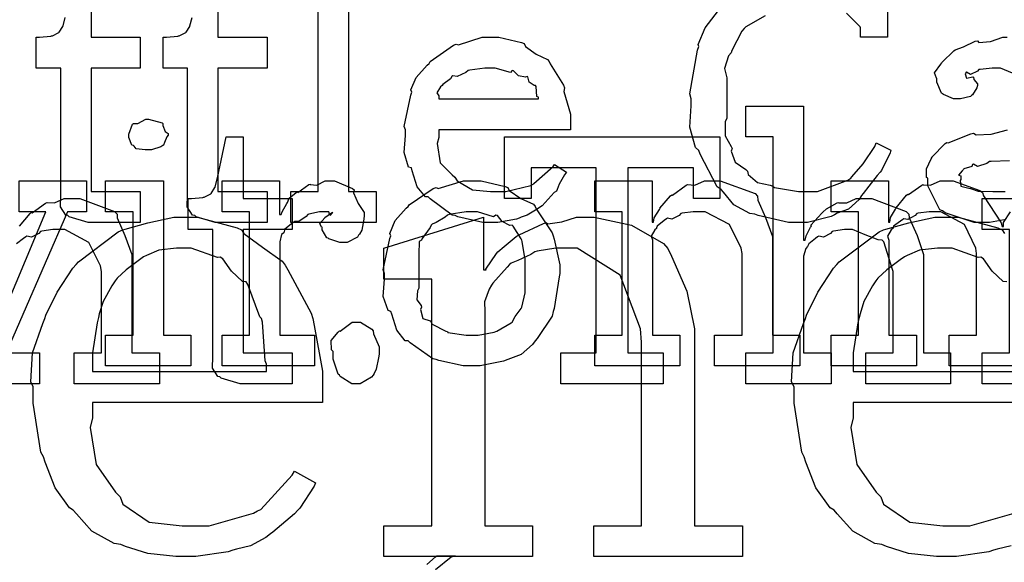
# Model space of a CAD drawing. Extents: x 0 to 8.5, y 0 to 11.
# Tile 180 of 256: x 4.265 to 4.709, y 5.944 to 6.188. Entities that reach past the tile are written whole.
import ezdxf

# ---------------------------------------------------------------- set-up
doc = ezdxf.new("R2010")
doc.units = 0
doc.layers.get('0').update_dxf_attribs({"linetype": 'CONTINUOUS'})

msp = doc.modelspace()

# ---------------------------------------------------------------- linework, layer by layer
at = {"color": 0}
for points in [[(4.38721, 6.11079), (4.39958, 6.11079), (4.39958, 6.20801), (4.38721, 6.20801), (4.38721, 6.2219), (4.41325, 6.2219), (4.41325, 6.11079), (4.42562, 6.11079), (4.42562, 6.0969), (4.38721, 6.0969), (4.38721, 6.11079)], [(4.47775, 6.0969), (4.47364, 6.0969), (4.46246, 6.09944), (4.46126, 6.09993), (4.45985, 6.10021), (4.44993, 6.10753), (4.44911, 6.1084), (4.44792, 6.10835), (4.44417, 6.11296), (4.44194, 6.12017), (4.44151, 6.12142), (4.44026, 6.12181), (4.43826, 6.12831), (4.43892, 6.13601), (4.43892, 6.13857), (4.43826, 6.14014), (4.44125, 6.15424), (4.44174, 6.15549), (4.44129, 6.15653), (4.44374, 6.16217), (4.44868, 6.16764), (4.44954, 6.16851), (4.45003, 6.16928), (4.4605, 6.17671), (4.46169, 6.17719), (4.46268, 6.17681), (4.47347, 6.18024), (4.47711, 6.18024), (4.4809, 6.18024), (4.49115, 6.1779), (4.49229, 6.1774), (4.49294, 6.17606), (4.49778, 6.17264), (4.50282, 6.17025), (4.50358, 6.16938), (4.50407, 6.16829), (4.5101, 6.15864), (4.51053, 6.15744), (4.51014, 6.15587), (4.51313, 6.14567), (4.51313, 6.14225), (4.51313, 6.13857), (4.45389, 6.13857), (4.45389, 6.1351), (4.45318, 6.13249), (4.45454, 6.12369), (4.45985, 6.11838), (4.46104, 6.11729), (4.46208, 6.11567), (4.46907, 6.1116), (4.47721, 6.11079), (4.47993, 6.11079), (4.48406, 6.11079), (4.49539, 6.1135), (4.49642, 6.11404), (4.49664, 6.11436), (4.50537, 6.12207), (4.50597, 6.12294), (4.51139, 6.11947), (4.51042, 6.11828), (4.50814, 6.1141), (4.50726, 6.11165), (4.50683, 6.111), (4.50586, 6.11029), (4.50038, 6.10439), (4.49968, 6.10385), (4.49815, 6.10292), (4.4936, 6.10021), (4.491, 6.09918), (4.49013, 6.09885), (4.48893, 6.09836), (4.48053, 6.0969), (4.47775, 6.0969)], [(4.45389, 6.15246), (4.49881, 6.15246), (4.49881, 6.15332), (4.49804, 6.1536), (4.49772, 6.15815), (4.4975, 6.15853), (4.49681, 6.15847), (4.49463, 6.16), (4.49403, 6.16238), (4.4936, 6.16265), (4.49289, 6.16228), (4.48975, 6.16292), (4.48753, 6.16515), (4.48687, 6.16525), (4.48617, 6.16439), (4.47933, 6.16635), (4.47711, 6.16635), (4.47461, 6.16635), (4.46783, 6.16547), (4.46712, 6.16525), (4.46604, 6.16439), (4.46208, 6.1626), (4.46018, 6.16292), (4.45975, 6.16265), (4.45921, 6.16151), (4.45562, 6.15896), (4.4554, 6.15853), (4.45464, 6.15793), (4.45296, 6.15528), (4.45389, 6.15381), (4.45389, 6.15332), (4.45389, 6.15246)], [(4.59218, 6.03814), (4.60454, 6.03814), (4.60454, 6.13536), (4.59218, 6.13536), (4.59218, 6.14925), (4.61822, 6.14925), (4.61822, 6.08892), (4.61887, 6.08892), (4.61887, 6.08892), (4.61936, 6.09088), (4.62136, 6.09467), (4.62169, 6.09521), (4.62142, 6.09571), (4.62636, 6.10107), (4.6269, 6.10151), (4.6269, 6.10151), (4.62858, 6.10303), (4.63336, 6.10563), (4.63406, 6.10585), (4.63411, 6.10563), (4.63764, 6.10563), (4.64193, 6.10758), (4.64339, 6.10758), (4.64893, 6.10758), (4.66439, 6.10183), (4.66553, 6.10064), (4.66581, 6.0989), (4.66932, 6.09104), (4.67225, 6.08247), (4.67225, 6.07958), (4.67225, 6.03814), (4.6844, 6.03814), (4.6844, 6.02425), (4.64621, 6.02425), (4.64621, 6.03814), (4.65858, 6.03814), (4.65858, 6.07482), (4.65831, 6.07568), (4.6544, 6.08817), (4.6536, 6.08892), (4.65181, 6.08897), (4.64589, 6.09136), (4.64025, 6.09369), (4.6384, 6.09369), (4.63656, 6.09369), (4.63162, 6.09299), (4.63103, 6.09283), (4.63037, 6.09196), (4.62722, 6.09028), (4.625, 6.09071), (4.62451, 6.09044), (4.62354, 6.08963), (4.62061, 6.08718), (4.62011, 6.08637), (4.61996, 6.0861), (4.61914, 6.08518), (4.61822, 6.08165), (4.61822, 6.08046), (4.61822, 6.03814), (4.63058, 6.03814), (4.63058, 6.02425), (4.59218, 6.02425), (4.59218, 6.03814)], [(4.32308, 6.1295), (4.32167, 6.1295), (4.31749, 6.12999), (4.31668, 6.13118), (4.31635, 6.13146), (4.3156, 6.13162), (4.31418, 6.1351), (4.31418, 6.13624), (4.31418, 6.13667), (4.31418, 6.13667), (4.31597, 6.14111), (4.31635, 6.14144), (4.31635, 6.14144), (4.31831, 6.14144), (4.32189, 6.14339), (4.32308, 6.14339), (4.32308, 6.14339), (4.32921, 6.14176), (4.32958, 6.14144), (4.32949, 6.14057), (4.33057, 6.13775), (4.33197, 6.13693), (4.33197, 6.13667), (4.33197, 6.13624), (4.33143, 6.13547), (4.33024, 6.13282), (4.32981, 6.13167), (4.32958, 6.13146), (4.32867, 6.13097), (4.32443, 6.1295), (4.32308, 6.1295)], [(4.36746, 6.02425), (4.36442, 6.02425), (4.35585, 6.02681), (4.35531, 6.02729), (4.35428, 6.02756), (4.35189, 6.03125), (4.35206, 6.03646), (4.35206, 6.03814), (4.35206, 6.09369), (4.34099, 6.09369), (4.34099, 6.10758), (4.3425, 6.10758), (4.3425, 6.10758), (4.3476, 6.10813), (4.34793, 6.10824), (4.34825, 6.10829), (4.35118, 6.10981), (4.3514, 6.10997), (4.3514, 6.10997), (4.35303, 6.11253), (4.35314, 6.11279), (4.35314, 6.11279), (4.35411, 6.11654), (4.35422, 6.11692), (4.35813, 6.13536), (4.36572, 6.13536), (4.36572, 6.10758), (4.38786, 6.10758), (4.38786, 6.09369), (4.36572, 6.09369), (4.36572, 6.03814), (4.38786, 6.03814), (4.38786, 6.02425), (4.38688, 6.02425), (4.38465, 6.02425), (4.38396, 6.02425), (4.38271, 6.02425), (4.37989, 6.02425), (4.37896, 6.02425), (4.37756, 6.02425), (4.37435, 6.02425), (4.37332, 6.02425), (4.37185, 6.02425), (4.36854, 6.02425), (4.36746, 6.02425)], [(4.5089, 6.03814), (4.52474, 6.03814), (4.52474, 6.12147), (4.49544, 6.12147), (4.49544, 6.10758), (4.48351, 6.10758), (4.48351, 6.13536), (4.58051, 6.13536), (4.58051, 6.10758), (4.56858, 6.10758), (4.56858, 6.12147), (4.53907, 6.12147), (4.53907, 6.03814), (4.5549, 6.03814), (4.5549, 6.02425), (4.5089, 6.02425), (4.5089, 6.03814)], [(4.21539, 6.10172), (4.20692, 6.10172), (4.20692, 6.11561), (4.24251, 6.11561), (4.24251, 6.10172), (4.23058, 6.10172), (4.25358, 6.04769), (4.25424, 6.04769), (4.27681, 6.10172), (4.26486, 6.10172), (4.26486, 6.11561), (4.29525, 6.11561), (4.29525, 6.10172), (4.28657, 6.10172), (4.2564, 6.03228), (4.24576, 6.03228), (4.21539, 6.10172)], [(4.30376, 6.04617), (4.31614, 6.04617), (4.31614, 6.10172), (4.30376, 6.10172), (4.30376, 6.11561), (4.32981, 6.11561), (4.32981, 6.04617), (4.34218, 6.04617), (4.34218, 6.03228), (4.30376, 6.03228), (4.30376, 6.04617)], [(4.35622, 6.04617), (4.3686, 6.04617), (4.3686, 6.10172), (4.35622, 6.10172), (4.35622, 6.11561), (4.38206, 6.11561), (4.38206, 6.10042), (4.38292, 6.10042), (4.38292, 6.10042), (4.38325, 6.10161), (4.38542, 6.10542), (4.38574, 6.10585), (4.38574, 6.10585), (4.38644, 6.10786), (4.38965, 6.11029), (4.39008, 6.11062), (4.39035, 6.11035), (4.3954, 6.11388), (4.39594, 6.1141), (4.39594, 6.11399), (4.39887, 6.11372), (4.40267, 6.11561), (4.40397, 6.11561), (4.4069, 6.11561), (4.41493, 6.11219), (4.41569, 6.11149), (4.41542, 6.11014), (4.41754, 6.10547), (4.42025, 6.1014), (4.42025, 6.09999), (4.42003, 6.09836), (4.41922, 6.09343), (4.41808, 6.09164), (4.41764, 6.0911), (4.41721, 6.09028), (4.41265, 6.08783), (4.41114, 6.08783), (4.40935, 6.08783), (4.4044, 6.08946), (4.40397, 6.08979), (4.40349, 6.08996), (4.40136, 6.09358), (4.40136, 6.09478), (4.4011, 6.09478), (4.40022, 6.0964), (4.40246, 6.0989), (4.40267, 6.09912), (4.40261, 6.09912), (4.40256, 6.09912), (4.4056, 6.10124), (4.40593, 6.10129), (4.40593, 6.10151), (4.40582, 6.10113), (4.40483, 6.09999), (4.40435, 6.10172), (4.40419, 6.10172), (4.4036, 6.10172), (4.40224, 6.10172), (4.40181, 6.10172), (4.40007, 6.10172), (4.3954, 6.10064), (4.39486, 6.10042), (4.3941, 6.0995), (4.39085, 6.09733), (4.38894, 6.09728), (4.38857, 6.09694), (4.38747, 6.09619), (4.38439, 6.09364), (4.38417, 6.0925), (4.384, 6.09218), (4.38308, 6.09147), (4.38226, 6.08811), (4.38226, 6.08697), (4.38226, 6.04617), (4.39789, 6.04617), (4.39789, 6.03228), (4.35622, 6.03228), (4.35622, 6.04617)], [(4.46892, 6.03228), (4.46485, 6.03228), (4.45383, 6.03467), (4.45264, 6.0351), (4.45111, 6.03538), (4.44092, 6.04269), (4.44006, 6.04357), (4.43875, 6.04357), (4.435, 6.04829), (4.43267, 6.05556), (4.43224, 6.05681), (4.43099, 6.05718), (4.42876, 6.06358), (4.42942, 6.0714), (4.42942, 6.07394), (4.42876, 6.07553), (4.43175, 6.08963), (4.43224, 6.09088), (4.43181, 6.09196), (4.43425, 6.09771), (4.43918, 6.10325), (4.44006, 6.10411), (4.44054, 6.10487), (4.45139, 6.11214), (4.45264, 6.11257), (4.45361, 6.11219), (4.46506, 6.11561), (4.46892, 6.11561), (4.47293, 6.11561), (4.48372, 6.11312), (4.48497, 6.11257), (4.48557, 6.11122), (4.49078, 6.10769), (4.49647, 6.10508), (4.49735, 6.10411), (4.49767, 6.10303), (4.50489, 6.09218), (4.50537, 6.09088), (4.50586, 6.08936), (4.5084, 6.07781), (4.5084, 6.07394), (4.50814, 6.07238), (4.50586, 6.05811), (4.50537, 6.05681), (4.50489, 6.05469), (4.49821, 6.04454), (4.49735, 6.04357), (4.49604, 6.04183), (4.49094, 6.03733), (4.48617, 6.03564), (4.48497, 6.0351), (4.48307, 6.0344), (4.47244, 6.03228), (4.46892, 6.03228)], [(4.52408, 6.04617), (4.53646, 6.04617), (4.53646, 6.10172), (4.52408, 6.10172), (4.52408, 6.11561), (4.54992, 6.11561), (4.54992, 6.09694), (4.55057, 6.09694), (4.55057, 6.09694), (4.55083, 6.0989), (4.55322, 6.10271), (4.5536, 6.10325), (4.5535, 6.10331), (4.55826, 6.10889), (4.55881, 6.10932), (4.55919, 6.10915), (4.56526, 6.11361), (4.56597, 6.11388), (4.56597, 6.11388), (4.56922, 6.11367), (4.57362, 6.11561), (4.57508, 6.11561), (4.58068, 6.11561), (4.59631, 6.10986), (4.59744, 6.10867), (4.59754, 6.10693), (4.60097, 6.09907), (4.60417, 6.0905), (4.60417, 6.08762), (4.60417, 6.04617), (4.61654, 6.04617), (4.61654, 6.03228), (4.57813, 6.03228), (4.57813, 6.04617), (4.5905, 6.04617), (4.5905, 6.08285), (4.59006, 6.08529), (4.58479, 6.09592), (4.57389, 6.10172), (4.57032, 6.10172), (4.56847, 6.10172), (4.56353, 6.10101), (4.56293, 6.10086), (4.56218, 6.09999), (4.55886, 6.09831), (4.55686, 6.09874), (4.55643, 6.09847), (4.55533, 6.09771), (4.55225, 6.09521), (4.55197, 6.0944), (4.55186, 6.09413), (4.55111, 6.09347), (4.54953, 6.09076), (4.55013, 6.08908), (4.55013, 6.08849), (4.55013, 6.04617), (4.5625, 6.04617), (4.5625, 6.03228), (4.52408, 6.03228), (4.52408, 6.04617)], [(4.69857, 6.03814), (4.71094, 6.03814), (4.71094, 6.09369), (4.69857, 6.09369), (4.69857, 6.10758), (4.72461, 6.10758), (4.72461, 6.03814), (4.73699, 6.03814), (4.73699, 6.02425), (4.69857, 6.02425), (4.69857, 6.03814)], [(4.33957, 5.9464), (4.33535, 5.9464), (4.32281, 5.94775), (4.31282, 5.95096), (4.31071, 5.95182), (4.30767, 5.95231), (4.29764, 5.95785), (4.29069, 5.9656), (4.28922, 5.96724), (4.28749, 5.96832), (4.28108, 5.97738), (4.27653, 5.98899), (4.27576, 5.99132), (4.27468, 5.99343), (4.27121, 6.01546), (4.27121, 6.02279), (4.27013, 6.02507), (4.27089, 6.03808), (4.27556, 6.05132), (4.27642, 6.0536), (4.27692, 6.05512), (4.28196, 6.06549), (4.28901, 6.07622), (4.29053, 6.0779), (4.29161, 6.0791), (4.30951, 6.09267), (4.31158, 6.09353), (4.31261, 6.09381), (4.32286, 6.09674), (4.33458, 6.09918), (4.33849, 6.09918), (4.34511, 6.09918), (4.36301, 6.09451), (4.36496, 6.09353), (4.3661, 6.0919), (4.37451, 6.08572), (4.38336, 6.07943), (4.38471, 6.07769), (4.3859, 6.07553), (4.39632, 6.05599), (4.39708, 6.0536), (4.39779, 6.05046), (4.40142, 6.02989), (4.40142, 6.023), (4.40142, 6.01585), (4.2979, 6.01585), (4.2979, 6.0089), (4.29688, 6.00456), (4.29949, 5.98785), (4.30821, 5.97547), (4.31028, 5.97331), (4.31147, 5.97006), (4.32335, 5.96192), (4.33826, 5.96029), (4.34326, 5.96029), (4.35047, 5.96029), (4.37033, 5.96593), (4.37213, 5.96701), (4.37364, 5.96761), (4.38781, 5.98301), (4.38883, 5.98481), (4.39839, 5.9796), (4.39779, 5.97814), (4.39122, 5.96826), (4.39035, 5.96724), (4.38889, 5.96565), (4.37918, 5.95736), (4.37799, 5.9566), (4.37603, 5.95503), (4.36903, 5.95122), (4.36268, 5.94971), (4.36106, 5.94922), (4.359, 5.94851), (4.3444, 5.9464), (4.33957, 5.9464)], [(4.42904, 5.96029), (4.45074, 5.96029), (4.45074, 6.0714), (4.42904, 6.0714), (4.42904, 6.08529), (4.47396, 6.09918), (4.47396, 6.07553), (4.47526, 6.07553), (4.4751, 6.07585), (4.47987, 6.0829), (4.48047, 6.08356), (4.48047, 6.08356), (4.48324, 6.0861), (4.48867, 6.0906), (4.48958, 6.09115), (4.49001, 6.09125), (4.50097, 6.09646), (4.50217, 6.09679), (4.50304, 6.09625), (4.50928, 6.09717), (4.51594, 6.09918), (4.51824, 6.09918), (4.52382, 6.09918), (4.54064, 6.09565), (4.55512, 6.08746), (4.55707, 6.08507), (4.55875, 6.08165), (4.56554, 6.06597), (4.56901, 6.04889), (4.56901, 6.04318), (4.56901, 5.96029), (4.59071, 5.96029), (4.59071, 5.9464), (4.52365, 5.9464), (4.52365, 5.96029), (4.54514, 5.96029), (4.54514, 6.04297), (4.54465, 6.04893), (4.53554, 6.07308), (4.51617, 6.08529), (4.50976, 6.08529), (4.50662, 6.08529), (4.49821, 6.08388), (4.49718, 6.08356), (4.49533, 6.08247), (4.48947, 6.07975), (4.48649, 6.07856), (4.48568, 6.0779), (4.48469, 6.07676), (4.47814, 6.06956), (4.47765, 6.06858), (4.47657, 6.06689), (4.47439, 6.06108), (4.47461, 6.05681), (4.47461, 6.05533), (4.47461, 5.96029), (4.4961, 5.96029), (4.4961, 5.9464), (4.42904, 5.9464), (4.42904, 5.96029)], [(4.46892, 6.04617), (4.47157, 6.04617), (4.47879, 6.04747), (4.47954, 6.04769), (4.48008, 6.04785), (4.48643, 6.0516), (4.48693, 6.05203), (4.48693, 6.05203), (4.48828, 6.05453), (4.49104, 6.05817), (4.49126, 6.05875), (4.49126, 6.05875), (4.49278, 6.06511), (4.49278, 6.06722), (4.49278, 6.08068), (4.49262, 6.08089), (4.49149, 6.08832), (4.49126, 6.08892), (4.49104, 6.08951), (4.48742, 6.09521), (4.48693, 6.09565), (4.48583, 6.09554), (4.48242, 6.09733), (4.48031, 6.09999), (4.47954, 6.10021), (4.47857, 6.09944), (4.47131, 6.10172), (4.46892, 6.10172), (4.46615, 6.10172), (4.45861, 6.10047), (4.45785, 6.10021), (4.45671, 6.09924), (4.45275, 6.09679), (4.45085, 6.09608), (4.45047, 6.09565), (4.44993, 6.09457), (4.44635, 6.08957), (4.44613, 6.08892), (4.44504, 6.08822), (4.44482, 6.08257), (4.44482, 6.08068), (4.44482, 6.06722), (4.44422, 6.06614), (4.44401, 6.06196), (4.4459, 6.0594), (4.44613, 6.05875), (4.44569, 6.05772), (4.44661, 6.05365), (4.44997, 6.05257), (4.45047, 6.05203), (4.4509, 6.05111), (4.45708, 6.04796), (4.45785, 6.04769), (4.4579, 6.04731), (4.46615, 6.04617), (4.46892, 6.04617)], [(4.2979, 6.02974), (4.37625, 6.02974), (4.37625, 6.03299), (4.37565, 6.03456), (4.3744, 6.05203), (4.37408, 6.0536), (4.37332, 6.05436), (4.36789, 6.06896), (4.36714, 6.0701), (4.3654, 6.07026), (4.36046, 6.07487), (4.35661, 6.08051), (4.35542, 6.08117), (4.35422, 6.08106), (4.34239, 6.08529), (4.33849, 6.08529), (4.33578, 6.08529), (4.32769, 6.08431), (4.32215, 6.08203), (4.3209, 6.08138), (4.31901, 6.07997), (4.31299, 6.07557), (4.30897, 6.07172), (4.30811, 6.07053), (4.30658, 6.06836), (4.30268, 6.06131), (4.30094, 6.05567), (4.30051, 6.05404), (4.30003, 6.05165), (4.2979, 6.03814), (4.2979, 6.03364), (4.2979, 6.02974)], [(4.41667, 6.02425), (4.41476, 6.02425), (4.4095, 6.0275), (4.40907, 6.02815), (4.40853, 6.02849), (4.40625, 6.03526), (4.40625, 6.03749), (4.40625, 6.03879), (4.40549, 6.03944), (4.40543, 6.04378), (4.40858, 6.04747), (4.40907, 6.04812), (4.40944, 6.04796), (4.41482, 6.05203), (4.41667, 6.05203), (4.41857, 6.05203), (4.42378, 6.04878), (4.42426, 6.04812), (4.42453, 6.04665), (4.42708, 6.04081), (4.42708, 6.03879), (4.42708, 6.03749), (4.42671, 6.03586), (4.42572, 6.03082), (4.42469, 6.02881), (4.42426, 6.02815), (4.42361, 6.02718), (4.4184, 6.02425), (4.41667, 6.02425)]]:
    msp.add_lwpolyline(points, close=True, dxfattribs=at)
for points in [[(4.29725, 6.20801), (4.29725, 6.18024), (4.31939, 6.18024), (4.31939, 6.16635), (4.29725, 6.16635), (4.29725, 6.11079), (4.31939, 6.11079), (4.31939, 6.0969), (4.31842, 6.0969), (4.31619, 6.0969), (4.31549, 6.0969), (4.31424, 6.0969), (4.31142, 6.0969), (4.31049, 6.0969), (4.30908, 6.0969), (4.30588, 6.0969), (4.30485, 6.0969), (4.30339, 6.0969), (4.30007, 6.0969), (4.29899, 6.0969), (4.29899, 6.0969), (4.29596, 6.0969), (4.28738, 6.09944), (4.28683, 6.09993), (4.28581, 6.10021), (4.28342, 6.10389), (4.28358, 6.1091), (4.28358, 6.11079), (4.28358, 6.16635), (4.27251, 6.16635), (4.27251, 6.18024), (4.27403, 6.18024), (4.27403, 6.18024), (4.27914, 6.18078), (4.27946, 6.18088), (4.27979, 6.18093), (4.28271, 6.18246), (4.28293, 6.18261), (4.28293, 6.18261), (4.28456, 6.18517), (4.28467, 6.18544), (4.28467, 6.18544), (4.28564, 6.18918)], [(4.35439, 6.20801), (4.35439, 6.18024), (4.37651, 6.18024), (4.37651, 6.16635), (4.35439, 6.16635), (4.35439, 6.11079), (4.37651, 6.11079), (4.37651, 6.0969), (4.37554, 6.0969), (4.37332, 6.0969), (4.37261, 6.0969), (4.37136, 6.0969), (4.36854, 6.0969), (4.36762, 6.0969), (4.36621, 6.0969), (4.36301, 6.0969), (4.36199, 6.0969), (4.36051, 6.0969), (4.35721, 6.0969), (4.35612, 6.0969), (4.35612, 6.0969), (4.35308, 6.0969), (4.34451, 6.09944), (4.34397, 6.09993), (4.34293, 6.10021), (4.34056, 6.10389), (4.34071, 6.1091), (4.34071, 6.11079), (4.34071, 6.16635), (4.32964, 6.16635), (4.32964, 6.18024), (4.33117, 6.18024), (4.33117, 6.18024), (4.33626, 6.18078), (4.33658, 6.18088), (4.33692, 6.18093), (4.33985, 6.18246), (4.34006, 6.18261), (4.34006, 6.18261), (4.34169, 6.18517), (4.34179, 6.18544), (4.34179, 6.18544), (4.34278, 6.18918)], [(4.65593, 6.20801), (4.65593, 6.18024), (4.64378, 6.18024), (4.64378, 6.18457), (4.64367, 6.18494), (4.63758, 6.19108)], [(4.60092, 6.18994), (4.59212, 6.1849), (4.59147, 6.18414), (4.59044, 6.18306), (4.58594, 6.17437), (4.58561, 6.17329), (4.58442, 6.17193), (4.58257, 6.16618), (4.58365, 6.16194), (4.58365, 6.16049), (4.58365, 6.14378), (4.58279, 6.14214), (4.5829, 6.1359), (4.58561, 6.13113), (4.58604, 6.1301), (4.5855, 6.12901), (4.58735, 6.12397), (4.59224, 6.12067), (4.59299, 6.1199), (4.59326, 6.11849), (4.59744, 6.1149), (4.60319, 6.11361), (4.60428, 6.11317), (4.60508, 6.11257), (4.61583, 6.11079), (4.61947, 6.11079), (4.62446, 6.11079), (4.63807, 6.11589), (4.63943, 6.11686), (4.63986, 6.1174), (4.64497, 6.12321), (4.65033, 6.13113), (4.65093, 6.13271), (4.65744, 6.12944), (4.65712, 6.12825), (4.65321, 6.12033), (4.65267, 6.11947), (4.65132, 6.11794), (4.64763, 6.11317), (4.64507, 6.10992), (4.64421, 6.10906), (4.64324, 6.10726), (4.63846, 6.10286), (4.63325, 6.10101), (4.63206, 6.10037), (4.63058, 6.0995), (4.61996, 6.0969), (4.61643, 6.0969), (4.61643, 6.0969), (4.61139, 6.0969), (4.59776, 6.09999), (4.59625, 6.10058), (4.59397, 6.10097), (4.58681, 6.10487), (4.58208, 6.11046), (4.58106, 6.11165), (4.57932, 6.11285), (4.57167, 6.12756), (4.57107, 6.12924), (4.5695, 6.13058), (4.56694, 6.13971), (4.5676, 6.14931), (4.5676, 6.15246), (4.56689, 6.15474), (4.57047, 6.17443), (4.57107, 6.17611), (4.57069, 6.17703), (4.57383, 6.18446), (4.57981, 6.19233)], [(4.71224, 6.16407), (4.70687, 6.16635), (4.70514, 6.16635), (4.70313, 6.16635), (4.69769, 6.16581), (4.6971, 6.16569), (4.69646, 6.16493), (4.69331, 6.16351), (4.69157, 6.16456), (4.69125, 6.16439), (4.69125, 6.16417), (4.69097, 6.16385), (4.69151, 6.16189), (4.69439, 6.16243), (4.69472, 6.16222), (4.69488, 6.16129), (4.69646, 6.15924), (4.69646, 6.15853), (4.69618, 6.15756), (4.69428, 6.15429), (4.69385, 6.15397), (4.69342, 6.1536), (4.68886, 6.15246), (4.68733, 6.15246), (4.68571, 6.15246), (4.68126, 6.15446), (4.68083, 6.15483), (4.68028, 6.15506), (4.67822, 6.1601), (4.67822, 6.16178), (4.67806, 6.16178), (4.67719, 6.16422), (4.68001, 6.16818), (4.68039, 6.16872), (4.68067, 6.16911), (4.68582, 6.17415), (4.68647, 6.17458), (4.68647, 6.17453), (4.69015, 6.17589), (4.69547, 6.1785), (4.69646, 6.17871), (4.69715, 6.17796), (4.70236, 6.17833), (4.70801, 6.18024), (4.7099, 6.18024)], [(4.70861, 6.09804), (4.70193, 6.0969), (4.69971, 6.0969), (4.69971, 6.0969), (4.69499, 6.0969), (4.68197, 6.10124), (4.68083, 6.10211), (4.67958, 6.1026), (4.6741, 6.11333), (4.6741, 6.11686), (4.67356, 6.11714), (4.6735, 6.12104), (4.67572, 6.12554), (4.67606, 6.12619), (4.67594, 6.12631), (4.68201, 6.13249), (4.68278, 6.13292), (4.68326, 6.13271), (4.69347, 6.13683), (4.69472, 6.13704), (4.69586, 6.13629), (4.70269, 6.13667), (4.71001, 6.13857)], [(4.71099, 6.12468), (4.70269, 6.12435), (4.70188, 6.12424), (4.70079, 6.12337), (4.6965, 6.12201), (4.69472, 6.1231), (4.69428, 6.12294), (4.6939, 6.12213), (4.69038, 6.12099), (4.69015, 6.12076), (4.68956, 6.12017), (4.68799, 6.11811), (4.68907, 6.11783), (4.68907, 6.11774), (4.68907, 6.11621), (4.68869, 6.11578), (4.68896, 6.11317), (4.69265, 6.11236), (4.69342, 6.11208), (4.69342, 6.11208), (4.69689, 6.11094), (4.7034, 6.11079), (4.70557, 6.11079), (4.70557, 6.11079), (4.70899, 6.11079)], [(4.72217, 6.03228), (4.68375, 6.03228), (4.68375, 6.04617), (4.69613, 6.04617), (4.69613, 6.08285), (4.69575, 6.08529), (4.69065, 6.09592), (4.68007, 6.10172), (4.6766, 6.10172), (4.67475, 6.10172), (4.66976, 6.10101), (4.66922, 6.10086), (4.66846, 6.09999), (4.66521, 6.09814), (4.66331, 6.09853), (4.66292, 6.09825), (4.66183, 6.0975), (4.65875, 6.09517), (4.65847, 6.09435), (4.65836, 6.09413), (4.65761, 6.09347), (4.65603, 6.09071), (4.65663, 6.08892), (4.65663, 6.08826), (4.65663, 6.04617), (4.669, 6.04617), (4.669, 6.03228), (4.63058, 6.03228), (4.63058, 6.04617), (4.63058, 6.04617), (4.64296, 6.04617), (4.64296, 6.10172), (4.63058, 6.10172), (4.63058, 6.11561), (4.65642, 6.11561), (4.65642, 6.09694), (4.65707, 6.09694), (4.65707, 6.09694), (4.65733, 6.09907), (4.65956, 6.10292), (4.65989, 6.10346), (4.65983, 6.10351), (4.66456, 6.1091), (4.6651, 6.10954), (4.66547, 6.10938), (4.67139, 6.11367), (4.67204, 6.11388), (4.67204, 6.11382), (4.67535, 6.11367), (4.67969, 6.11561), (4.68115, 6.11561), (4.68554, 6.11561), (4.69764, 6.11128), (4.69874, 6.1104), (4.69922, 6.10889), (4.70719, 6.09674), (4.70763, 6.095), (4.70828, 6.095), (4.70828, 6.09679), (4.71137, 6.10161)], [(4.26497, 6.09526), (4.26975, 6.10086), (4.27029, 6.10129), (4.27067, 6.10113), (4.27675, 6.10558), (4.27746, 6.10585), (4.27746, 6.10585), (4.28071, 6.10563), (4.2851, 6.10758), (4.28657, 6.10758), (4.29215, 6.10758), (4.30778, 6.10183), (4.30892, 6.10064), (4.30903, 6.0989), (4.31244, 6.09104), (4.31565, 6.08247), (4.31565, 6.07958), (4.31565, 6.03814), (4.32801, 6.03814), (4.32801, 6.02425), (4.28961, 6.02425), (4.28961, 6.03814), (4.30197, 6.03814), (4.30197, 6.07482), (4.30154, 6.07726), (4.29628, 6.08789), (4.28537, 6.09369), (4.28179, 6.09369), (4.27994, 6.09369), (4.27501, 6.09299), (4.27442, 6.09283), (4.27365, 6.09196), (4.27035, 6.09028), (4.26833, 6.09071), (4.2679, 6.09044), (4.26682, 6.08968), (4.26372, 6.08718)], [(4.71169, 5.95122), (4.70535, 5.94971), (4.70372, 5.94922), (4.70167, 5.94851), (4.68707, 5.9464), (4.68224, 5.9464), (4.68224, 5.9464), (4.678, 5.9464), (4.66547, 5.94775), (4.65549, 5.95096), (4.65338, 5.95182), (4.65033, 5.95231), (4.64031, 5.95785), (4.63336, 5.9656), (4.63189, 5.96724), (4.63015, 5.96832), (4.62375, 5.97738), (4.61919, 5.98899), (4.61843, 5.99132), (4.61735, 5.99343), (4.61388, 6.01546), (4.61388, 6.02279), (4.61279, 6.02507), (4.61356, 6.03808), (4.61822, 6.05132), (4.61908, 6.0536), (4.61957, 6.05512), (4.62462, 6.06549), (4.63167, 6.07622), (4.63319, 6.0779), (4.63428, 6.0791), (4.65218, 6.09267), (4.65424, 6.09353), (4.65528, 6.09381), (4.66553, 6.09674), (4.67725, 6.09918), (4.68115, 6.09918), (4.68778, 6.09918), (4.70568, 6.09451), (4.70763, 6.09353), (4.70876, 6.0919)], [(4.70979, 6.0701), (4.70806, 6.07026), (4.70313, 6.07487), (4.69928, 6.08051), (4.69808, 6.08117), (4.69689, 6.08106), (4.68506, 6.08529), (4.68115, 6.08529), (4.67844, 6.08529), (4.67036, 6.08431), (4.66482, 6.08203), (4.66357, 6.08138), (4.66168, 6.07997), (4.65565, 6.07557), (4.65164, 6.07172), (4.65076, 6.07053), (4.64925, 6.06836), (4.64535, 6.06131), (4.64361, 6.05567), (4.64318, 6.05404), (4.64268, 6.05165), (4.64057, 6.03814), (4.64057, 6.03364), (4.64057, 6.02974), (4.64057, 6.02974), (4.71892, 6.02974)], [(4.26161, 6.03814), (4.27399, 6.03814), (4.27399, 6.02425), (4.23557, 6.02425)], [(4.74408, 6.01585), (4.64057, 6.01585), (4.64057, 6.0089), (4.63954, 6.00456), (4.64214, 5.98785), (4.65088, 5.97547), (4.65294, 5.97331), (4.65414, 5.97006), (4.66601, 5.96192), (4.68093, 5.96029), (4.68593, 5.96029), (4.69314, 5.96029), (4.713, 5.96593)], [(4.44846, 5.94287), (4.45236, 5.94624), (4.45296, 5.94667), (4.46121, 5.94667), (4.45947, 5.94613), (4.45231, 5.94038)]]:
    msp.add_lwpolyline(points, dxfattribs=at)

doc.saveas('drawing.dxf')
